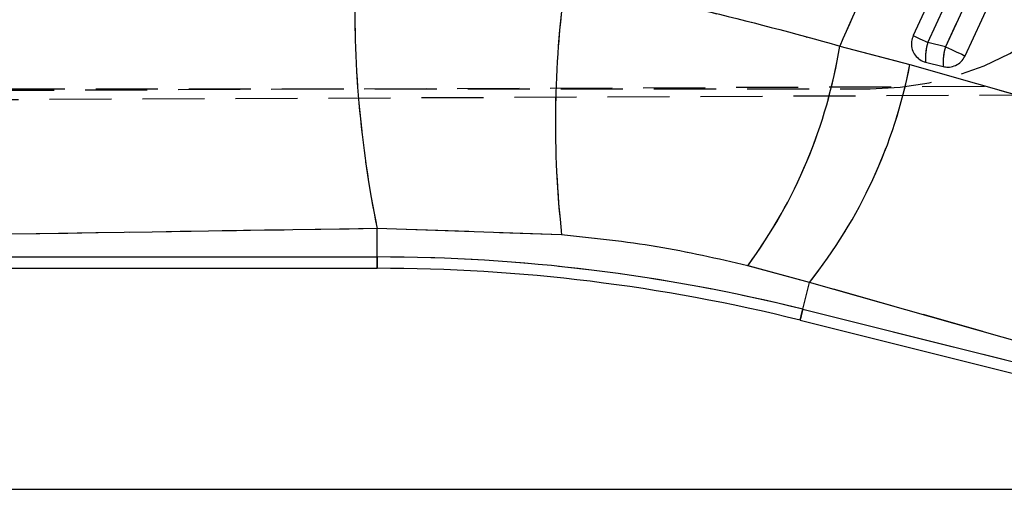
# Model space of a CAD drawing. Extents: x 28 to 416, y 116 to 277.
# Tile 12 of 20: x 196 to 216, y 220 to 230. Entities that reach past the tile are written whole.
import ezdxf

# ---------------------------------------------------------------- set-up
doc = ezdxf.new("R2010")
doc.units = 0
doc.linetypes.add('HIDDEN', pattern=[1.905, 1.27, -0.635])
doc.layers.get('0').update_dxf_attribs({"linetype": 'CONTINUOUS'})
doc.styles.add('SLDTEXTSTYLE0', font='TXT', dxfattribs={"width": 0.75})
doc.dimstyles.new('SLDDIMSTYLE3', dxfattribs={"dimtxt": 3.5, "dimasz": 3.302, "dimexe": 0, "dimexo": 0.0625, "dimgap": 0.875, "dimtad": 1, "dimdec": 0, "dimrnd": 1e-09, "dimzin": 12, "dimtxsty": 'SLDTEXTSTYLE0', "dimsah": 1, "dimcen": 0.09, "dimazin": 3, "dimtfac": 1, "dimtdec": 0, "dimtofl": 0, "dimtmove": 0, "dimatfit": 3, "dimtolj": 1, "dimtzin": 12})

# ---------------------------------------------------------------- blocks, each defined once
blk = doc.blocks.new('_D_4')
at = {"color": 179, "linetype": 'CONTINUOUS'}
for p, q in [((213.055, 245.947), (245.837, 245.947)), ((244.837, 245.947), (244.837, 219.991)), ((148.1, 219.991), (245.837, 219.991))]:
    blk.add_line(p, q, dxfattribs=at)
for points in [[(244.837, 245.947), (244.329, 242.645), (245.345, 242.645)], [(244.837, 219.991), (245.345, 223.293), (244.329, 223.293)]]:
    blk.add_solid(points, dxfattribs=at)
at = {"color": 179, "linetype": 'CONTINUOUS', "insert": (240.326, 229.793, 0.1), "char_height": 3.5, "attachment_point": 1, "rotation": 90, "style": 'SLDTEXTSTYLE0'}
blk.add_mtext('26', dxfattribs=at)

msp = doc.modelspace()

# ---------------------------------------------------------------- linework, layer by layer
at = {"color": 7, "linetype": 'CONTINUOUS'}
for p, q in [((214.982, 229.049), (214.6207, 229.1391)), ((212.8164, 229.0652), (214.2543, 228.684)), ((214.574, 228.7355), (214.9353, 228.6454)), ((207.121, 225.2009), (203.3428, 225.3281)), ((203.3428, 224.7463), (203.3428, 225.3281)), ((178.3998, 224.7463), (203.3428, 224.7463)), ((178.2302, 224.515), (203.3428, 224.515)), ((212.1966, 224.2272), (210.9326, 224.5682)), ((212.0592, 223.6761), (212.1966, 224.2272)), ((223.0734, 221.1347), (212.1966, 224.2272)), ((212.0592, 223.6761), (223.1843, 220.9023)), ((212.0032, 223.4517), (223.227, 220.6533))]:
    msp.add_line(p, q, dxfattribs=at)
at = {"color": 7, "linetype": 'HIDDEN'}
for p, q in [((214.982, 229.049), (214.6207, 229.1391)), ((212.8164, 229.0652), (214.2543, 228.684)), ((174.5029, 228.0735), (228.4667, 228.2919)), ((228.3806, 228.1075), (174.2315, 227.8718)), ((180.4374, 228.1908), (213.4375, 228.1908)), ((203.3428, 224.7463), (203.3428, 225.3281)), ((207.121, 225.2009), (203.3428, 225.3281)), ((178.3998, 224.7463), (203.3428, 224.7463)), ((203.3428, 224.7463), (203.3428, 224.515)), ((212.1966, 224.2272), (210.9326, 224.5682)), ((212.0592, 223.6761), (212.1966, 224.2272)), ((223.0734, 221.1347), (212.1966, 224.2272)), ((212.0592, 223.6761), (223.1843, 220.9023))]:
    msp.add_line(p, q, dxfattribs=at)
at = {"color": 8, "linetype": 'CONTINUOUS'}
msp.add_line((203.3428, 224.515), (203.3428, 224.7463), dxfattribs=at)
at = {"color": 7, "linetype": 'CONTINUOUS', "flags": 128}
for points in [[(218.5647, 238.4419), (218.2235, 237.7051), (216.8587, 234.7578), (214.3211, 229.2778)], [(214.6207, 229.1391), (214.9619, 229.8759), (216.3267, 232.8232), (218.8643, 238.3032)], [(219.1992, 238.156), (218.8579, 237.4192), (217.4931, 234.4718), (214.982, 229.049)], [(215.3828, 228.8634), (215.724, 229.6002), (217.0888, 232.5476), (219.6, 237.9704)], [(214.3211, 229.2778), (214.3304, 229.2735), (214.3493, 229.2648), (214.3773, 229.2518), (214.4137, 229.2349), (214.4575, 229.2146), (214.5075, 229.1915), (214.5624, 229.166), (214.6207, 229.1391)], [(214.982, 229.049), (215.0421, 229.0211), (215.1024, 228.9932), (215.1613, 228.9659), (215.2172, 228.9401), (215.2686, 228.9163), (215.3142, 228.8952), (215.3526, 228.8774), (215.3828, 228.8634)], [(214.2543, 228.684), (223.8539, 225.9536), (225.1312, 225.5902)]]:
    msp.add_lwpolyline(points, dxfattribs=at)
at = {"color": 7, "linetype": 'HIDDEN', "flags": 128}
for points in [[(214.6207, 229.1391), (214.9619, 229.8759), (216.3267, 232.8232), (218.8643, 238.3032)], [(219.1992, 238.156), (218.8579, 237.4192), (217.4931, 234.4718), (214.982, 229.049)], [(214.3211, 229.2778), (214.3304, 229.2735), (214.3493, 229.2648), (214.3773, 229.2518), (214.4137, 229.2349), (214.4575, 229.2146), (214.5075, 229.1915), (214.5624, 229.166), (214.6207, 229.1391)], [(214.982, 229.049), (215.0421, 229.0211), (215.1024, 228.9932), (215.1613, 228.9659), (215.2172, 228.9401), (215.2686, 228.9163), (215.3142, 228.8952), (215.3526, 228.8774), (215.3828, 228.8634)], [(214.2543, 228.684), (223.8539, 225.9536), (225.1312, 225.5902)], [(212.0592, 223.6761), (212.0347, 223.578), (212.0172, 223.5079), (212.0067, 223.4657), (212.0032, 223.4517)]]:
    msp.add_lwpolyline(points, dxfattribs=at)
at = {"color": 8, "linetype": 'CONTINUOUS', "flags": 128}
msp.add_lwpolyline([(212.0032, 223.4517), (212.0067, 223.4657), (212.0172, 223.5079), (212.0347, 223.578), (212.0592, 223.6761)], dxfattribs=at)
at = {"color": 7, "linetype": 'HIDDEN'}
for centre, radius, start, end in [((213.4374, 234.1908), 6, 270, 90), ((225.1712, 229.8207), 22.2859, 178.2742, 191.62997), ((227.9081, 227.5019), 20.9141, 172.16307, 186.31662), ((215.6165, 228.8193), 1.0459, 162.19998, 184.59909), ((202.6197, 230.6935), 10.3259, 323.61582, 350.92723), ((215.978, 228.7292), 1.046, 162.20158, 184.59755), ((204.1059, 230.6662), 10.3402, 321.4855, 348.94835), ((203.3428, 188.7165), 36.0298, 76, 90)]:
    msp.add_arc(centre, radius, start, end, dxfattribs=at)
at = {"color": 7, "linetype": 'CONTINUOUS'}
for centre, radius, start, end in [((225.1712, 229.8207), 22.2859, 178.2742, 191.62997), ((227.9081, 227.5019), 20.9141, 172.16307, 186.31662), ((215.6165, 228.8193), 1.0459, 162.19998, 184.59909), ((202.6197, 230.6935), 10.3259, 323.61582, 350.92723), ((215.978, 228.7292), 1.046, 162.20158, 184.59755), ((204.1059, 230.6662), 10.3402, 321.4855, 348.94835), ((203.3428, 188.7165), 36.0298, 76, 90), ((203.3428, 188.7165), 35.7985, 76, 90)]:
    msp.add_arc(centre, radius, start, end, dxfattribs=at)
for points, knots in [([(217.3478, 239.2751), (216.5385, 237.4533), (215.0268, 234.0506), (213.5176, 230.6467), (212.8164, 229.0652)], [0, 0, 0, 0, 0.53537915, 1, 1, 1, 1]), ([(207.1893, 230.3537), (208.1302, 230.1818), (210.0335, 229.834), (211.8818, 229.3234), (212.8164, 229.0652)], [0, 0, 0, 0, 0.4943857, 1, 1, 1, 1]), ([(214.3211, 229.2778), (214.3068, 229.2374), (214.2777, 229.1551), (214.2871, 229.0219), (214.3371, 228.899), (214.4256, 228.8005), (214.5123, 228.7526), (214.564, 228.7383), (214.574, 228.7355)], [0, 0, 0, 0, 0.1858251, 0.377794, 0.5697658, 0.7617325, 0.9537053, 1, 1, 1, 1]), ([(214.9353, 228.6454), (214.9669, 228.64), (215.0413, 228.6272), (215.1612, 228.6504), (215.2769, 228.7158), (215.3481, 228.7952), (215.3755, 228.8489), (215.3828, 228.8634)], [0, 0, 0, 0, 0.1794696, 0.4229338, 0.666397, 0.9098597, 1, 1, 1, 1]), ([(203.3428, 225.3281), (197.1994, 225.2324), (188.9472, 225.1039), (180.6978, 224.9703), (178.5896, 224.9361)], [0, 0, 0, 0, 0.74445044, 1, 1, 1, 1]), ([(210.9326, 224.5682), (210.3172, 224.7092), (209.0669, 224.9957), (207.7763, 225.1318), (207.121, 225.2009)], [0, 0, 0, 0, 0.49225083, 1, 1, 1, 1])]:
    msp.add_open_spline(points, degree=3, knots=knots, dxfattribs=at)
at = {"color": 7, "linetype": 'HIDDEN'}
for points, knots in [([(217.3478, 239.2751), (216.5385, 237.4533), (215.0268, 234.0506), (213.5176, 230.6467), (212.8164, 229.0652)], [0, 0, 0, 0, 0.53537915, 1, 1, 1, 1]), ([(207.1893, 230.3537), (208.1302, 230.1818), (210.0335, 229.834), (211.8818, 229.3234), (212.8164, 229.0652)], [0, 0, 0, 0, 0.4943857, 1, 1, 1, 1]), ([(203.3428, 225.3281), (197.1994, 225.2324), (188.9472, 225.1039), (180.6978, 224.9703), (178.5896, 224.9361)], [0, 0, 0, 0, 0.74445044, 1, 1, 1, 1]), ([(210.9326, 224.5682), (210.3172, 224.7092), (209.0669, 224.9957), (207.7763, 225.1318), (207.121, 225.2009)], [0, 0, 0, 0, 0.49225083, 1, 1, 1, 1])]:
    msp.add_open_spline(points, degree=3, knots=knots, dxfattribs=at)

# ---------------------------------------------------------------- dimensions: what is measured, and where the dimension line sits
at = {"color": 179, "linetype": 'CONTINUOUS'}
dim = msp.add_linear_dim(base=(244.8374, 219.9908), p1=(212.0548, 245.9465), p2=(147.0999, 219.9908), angle=90, dimstyle='SLDDIMSTYLE3', dxfattribs=at)
dim.commit()
dim.dimension.update_dxf_attribs({"geometry": '_D_4', "text_midpoint": (244.8374, 233.8006), "dimtype": 160})

doc.saveas('drawing.dxf')
